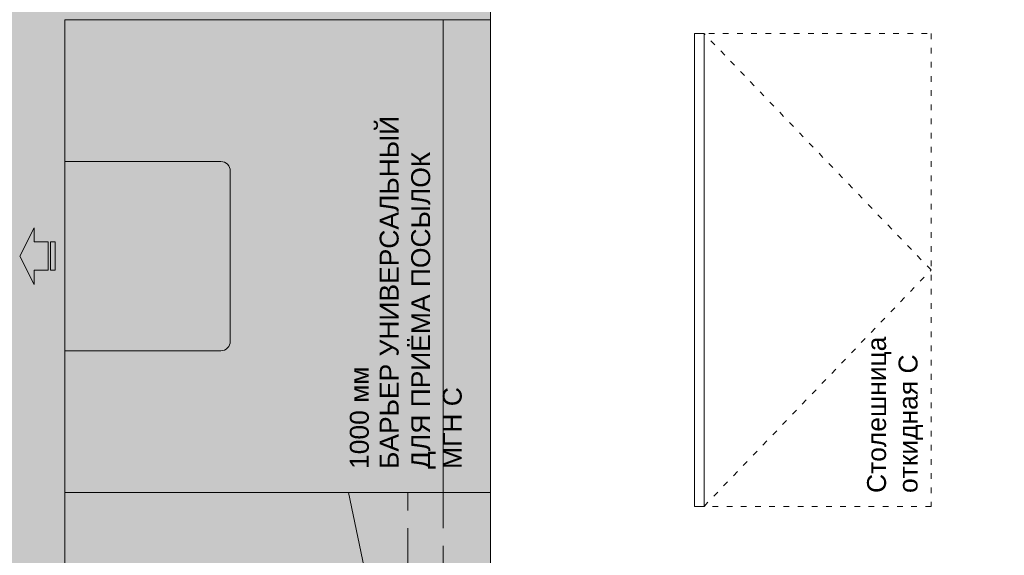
# Model space of a CAD drawing. Header units: millimetres. Extents: x -714384 to 30604203, y -92609 to 65084.
# Tile 43 of 256: x -72700 to -70619, y -35833 to -34701. Entities that reach past the tile are written whole.
import ezdxf
from ezdxf import colors
from ezdxf.entities.mleader import LeaderData, LeaderLine
from ezdxf.math import Vec2, Vec3

# ---------------------------------------------------------------- set-up
doc = ezdxf.new("R2010")
doc.units = ezdxf.units.MM
for name, pattern in [('( Hidden )', [0.375, 0.25, -0.125]), ('ACAD_ISO03W100', [30, 12, -18]), ('HIDDEN', [0.375, 0.25, -0.125]), ('HIDDENX2', [19.05, 12.7, -6.35])]:
    doc.linetypes.add(name, pattern=pattern)
doc.layers.get('0').update_dxf_attribs({"lineweight": 0})
doc.layers.get('Defpoints').update_dxf_attribs({"color": 30})
doc.layers.add('00_АР_Подложка', color=7, linetype='Continuous', lineweight=0, true_color=0x9b9292)
doc.layers.add('1. ПОДЛОЖКА', color=7, linetype='Continuous', lineweight=0, true_color=0x9b9292)
doc.layers.add('06_АР_Мебель', color=4, linetype='Continuous', lineweight=9)
doc.layers.add('21_АР_Штриховка', color=47, linetype='Continuous', lineweight=5)
doc.styles.add('_ТЕКСТОВЫЙ', font='arial.ttf', dxfattribs={"width": 0.8})
doc.styles.get("Standard").update_dxf_attribs({"font": 'arial.ttf'})

# ---------------------------------------------------------------- blocks, each defined once
blk = doc.blocks.new('Барьер универсальный для приема посылок МГН С')
at = {"layer": '06_АР_Мебель'}
blk.add_lwpolyline([(530, 935), (530, 965), (560, 965), (500, 995), (440, 965), (470, 965), (470, 935), (530, 935)], dxfattribs=at)
for points in [[(530, 920), (470, 920), (470, 930), (530, 930)], [(1000, 0), (0, 0), (0, 900), (1000, 900)], [(0, 0), (1000, 0), (1000, 100), (0, 100)]]:
    blk.add_lwpolyline(points, close=True, dxfattribs=at)
blk.add_lwpolyline([(700, 900), (700, 570, -0.414214), (680, 550), (320, 550, -0.414214), (300, 570), (300, 900)], format="xyb", dxfattribs=at)
at = {"layer": '1. ПОДЛОЖКА'}
blk.add_lwpolyline([(1000, 900), (0, 900), (0, 0), (1000, 0)], close=True, dxfattribs=at)
at = {"flags": 1}
for tag, p in [('КОД_ОБОРУДОВАНИЯ', (7.7, 1016.1)), ('ДОП_ИНФОРМАЦИЯ', (7.7, 964)), ('ДОГОВОР', (6.1, 909.2))]:
    blk.add_attdef(tag, p, '', height=25, dxfattribs=at)
at = {"layer": '06_АР_Мебель', "lineweight": 0, "insert": (50, 234.3), "char_height": 40, "attachment_point": 1}
blk.add_mtext_dynamic_manual_height_columns('{\\C7;БАРЬЕР УНИВЕРСАЛЬНЫЙ ДЛЯ ПРИЁМА ПОСЫЛОК МГН C}', width=792.821, gutter_width=12.5, heights=[0], dxfattribs=at)
at = {"layer": 'Defpoints', "lineweight": 0, "insert": (50, 297.4), "char_height": 40, "attachment_point": 1}
blk.add_mtext_dynamic_manual_height_columns('{\\C1;1000 мм}', width=500, gutter_width=12.5, heights=[0], dxfattribs=at)
blk = doc.blocks.new('Столешница откидная С')
at = {"layer": '06_АР_Мебель', "linetype": '( Hidden )', "lineweight": 5, "ltscale": 3}
blk.add_lwpolyline([(-500, 0), (500, 0), (500, -20), (-500, -20)], close=True, dxfattribs=at)
at = {"layer": '06_АР_Мебель', "linetype": 'ACAD_ISO03W100'}
blk.add_lwpolyline([(-500, 0), (500, 0), (500, -500), (-500, -500)], close=True, dxfattribs=at)
blk.add_lwpolyline([(-500, -20), (0, -500), (500, -20)], dxfattribs=at)
at = {"flags": 1}
for tag, p in [('КОД_ОБОРУДОВАНИЯ', (116.5, 92.2)), ('ДОП_ИНФОРМАЦИЯ', (116.5, 40))]:
    blk.add_attdef(tag, p, '', height=25, dxfattribs=at)
at = {"layer": '06_АР_Мебель', "lineweight": 0, "insert": (-471.6, -364.7), "char_height": 40, "attachment_point": 1}
blk.add_mtext_dynamic_manual_height_columns('{\\C7;Столешница откидная С}', width=500, gutter_width=12.5, heights=[0], dxfattribs=at)
blk = doc.blocks.new('Барьер универсальный 1200 С')
at = {"layer": '00_АР_Подложка', "linetype": 'Continuous'}
for p, q in [((0, 0), (0, 900)), ((0, 900), (1200, 900)), ((1200, 900), (1200, 0)), ((1200, 0), (0, 0))]:
    blk.add_line(p, q, dxfattribs=at)
at = {"layer": '06_АР_Мебель', "linetype": 'Continuous'}
for p, q in [((0, 0), (0, 900)), ((0, 900), (1200, 900)), ((1200, 900), (1200, 0)), ((1200, 0), (0, 0))]:
    blk.add_line(p, q, dxfattribs=at)
at = {"layer": '06_АР_Мебель', "linetype": 'HIDDEN', "ltscale": 300}
blk.add_line((1200, 100), (0, 100), dxfattribs=at)
at = {"flags": 1}
for tag, p in [('КОД_ОБОРУДОВАНИЯ', (-1.2, 1021.6)), ('ДОП_ИНФОРМАЦИЯ', (-1.2, 969.5)), ('ДОГОВОР', (-4.2, 914.9))]:
    blk.add_attdef(tag, p, '', height=25, dxfattribs=at)
at = {"layer": '06_АР_Мебель', "linetype": 'Continuous', "insert": (39.9, 167.8), "char_height": 40, "attachment_point": 1}
blk.add_mtext_dynamic_manual_height_columns('{\\C7;БАРЬЕР 1200 }', width=1150, gutter_width=12.5, heights=[0], dxfattribs=at)
blk = doc.blocks.new('Мини витрина 600 правая')
at = {"layer": '06_АР_Мебель'}
blk.add_lwpolyline([(-37288.1, 57904), (-36688.1, 58029), (-36688.1, 57729), (-37288.1, 57729)], close=True, dxfattribs=at)
at = {"layer": '06_АР_Мебель', "linetype": '( Hidden )', "ltscale": 300}
blk.add_lwpolyline([(-37288.1, 57904), (-36688.1, 57904)], dxfattribs=at)
at = {"flags": 1}
for tag, p in [('КОД_ОБОРУДОВАНИЯ', (-37283.4, 58203.8)), ('ДОП_ИНФОРМАЦИЯ', (-37283.4, 58151.7)), ('ДОГОВОР', (-37283.4, 58096.7))]:
    blk.add_attdef(tag, p, '', height=25, dxfattribs=at)
at = {"layer": '06_АР_Мебель', "lineweight": 0, "insert": (-37261.4, 57842.9), "char_height": 30, "attachment_point": 1}
blk.add_mtext_dynamic_manual_height_columns('{\\fTimes New Roman|b1|i0|c204|p18;\\H0.91667x;\\C256;\\c0;Мини витрина 600 правая }', width=293.245, gutter_width=12.5, heights=[0], dxfattribs=at)
blk = doc.blocks.new('*U1370')
at = {"color": 7, "linetype": 'Continuous'}
blk.add_blockref('Барьер универсальный 1200 С', (0, 0), dxfattribs=at)
blk.add_blockref('Мини витрина 600 правая', (37888.1, -57729))
blk = doc.blocks.new('_Dot')
at = {"color": 0, "linetype": 'ByBlock', "lineweight": -2}
blk.add_line((-0.5, 0), (-1, 0), dxfattribs=at)
at = {"color": 0, "linetype": 'ByBlock', "const_width": 0.5}
blk.add_lwpolyline([(-0.25, 0, 1), (0.25, 0, 1)], format="xyb", close=True, dxfattribs=at)

msp = doc.modelspace()

# ---------------------------------------------------------------- hatches: boundary and pattern name
at = {"layer": '21_АР_Штриховка', "lineweight": 0, "true_color": 0xa9ba9a}
h = msp.add_hatch(color=253, dxfattribs=at)
h.dxf.hatch_style = 1
h.paths.add_polyline_path([(-71704.8, -32469), (-74404.8, -32469), (-74404.8, -36900.6), (-71704.8, -36900.6)])

# ---------------------------------------------------------------- linework, layer by layer
at = {"layer": '21_АР_Штриховка'}
msp.add_lwpolyline([(-71704.8, -32469), (-74404.8, -32469), (-74404.8, -36900.6), (-71704.8, -36900.6)], close=True, dxfattribs=at)

# ---------------------------------------------------------------- block references
at = {"rotation": 90}
for name, p in [('Барьер универсальный для приема посылок МГН С', (-71704.8, -35700.6)), ('Столешница откидная С', (-71273.5, -35229.8)), ('*U1370', (-71704.8, -36900.6))]:
    msp.add_blockref(name, p, dxfattribs=at)

# ---------------------------------------------------------------- leaders
at = {"color": 162, "linetype": 'HIDDENX2', "lineweight": 30, "ltscale": 15, "true_color": 0x002eb8}
ml = msp.add_multileader_mtext('Standard', dxfattribs=at)
ml.set_content('\\pxi-3,l4,t4;Модуль Тип 1.1', color=(0, 46, 184), style='_ТЕКСТОВЫЙ')
ml.set_leader_properties(lineweight=0)
ml.set_arrow_properties(name='DOT')
ml.build(insert=Vec2(0, 0))
ml.multileader.update_dxf_attribs({"text_left_attachment_type": 6, "text_right_attachment_type": 6, "dogleg_length": 0.36, "arrow_head_size": 50, "scale": 100})
ctx = ml.context
ctx.base_point, ctx.scale, ctx.char_height, ctx.arrow_head_size, ctx.landing_gap_size, ctx.plane_origin = Vec3(65996.7, -36931.4), 100, 250, 50, 100, Vec3(52171.1, -31780.7)
ctx.left_attachment, ctx.right_attachment, ctx.text_align_type, ctx.attachment_type = 6, 6, 1, 2
notes = []
notes.append((ctx, [(0, (0, 0, 0), (0, 0), (1, 0), 1, [])]))
ctx.mtext.insert, ctx.mtext.width, ctx.mtext.defined_height, ctx.mtext.alignment, ctx.mtext.flow_direction = Vec3(67071.2, -36607.9), 6846.369, 600.4, 2, 5
ml = msp.add_multileader_mtext('Standard', dxfattribs=at)
ml.set_content('\\pxi-3,l4,t4;Модуль Тип 1.2', color=(0, 46, 184), style='_ТЕКСТОВЫЙ')
ml.set_leader_properties(lineweight=0)
ml.set_arrow_properties(name='DOT')
ml.build(insert=Vec2(0, 0))
ml.multileader.update_dxf_attribs({"text_left_attachment_type": 6, "text_right_attachment_type": 6, "dogleg_length": 0.36, "arrow_head_size": 50, "scale": 100})
ctx = ml.context
ctx.base_point, ctx.scale, ctx.char_height, ctx.arrow_head_size, ctx.landing_gap_size, ctx.plane_origin = Vec3(65992.3, -39013.3), 100, 250, 50, 100, Vec3(52166.7, -33862.6)
ctx.left_attachment, ctx.right_attachment, ctx.text_align_type, ctx.attachment_type = 6, 6, 1, 2
notes.append((ctx, [(0, (0, 0, 0), (0, 0), (1, 0), 1, [])]))
ctx.mtext.insert, ctx.mtext.width, ctx.mtext.defined_height, ctx.mtext.alignment, ctx.mtext.flow_direction = Vec3(67085.1, -38689.8), 6846.369, 600.4, 2, 5
for ctx, leaders in notes:
    for number, flags, end, landing, length, lines in leaders:
        leader = LeaderData()
        leader.index, (leader.has_last_leader_line, leader.has_dogleg_vector, leader.attachment_direction) = number, flags
        leader.last_leader_point, leader.dogleg_vector, leader.dogleg_length = Vec3(end), Vec3(landing), length
        for number, points, colour, breaks in lines:
            line = LeaderLine()
            line.index, line.vertices, line.color, line.breaks = number, Vec3.list(points), colors.encode_raw_color(colour), breaks
            leader.lines.append(line)
        ctx.leaders.append(leader)

doc.saveas('drawing.dxf')
